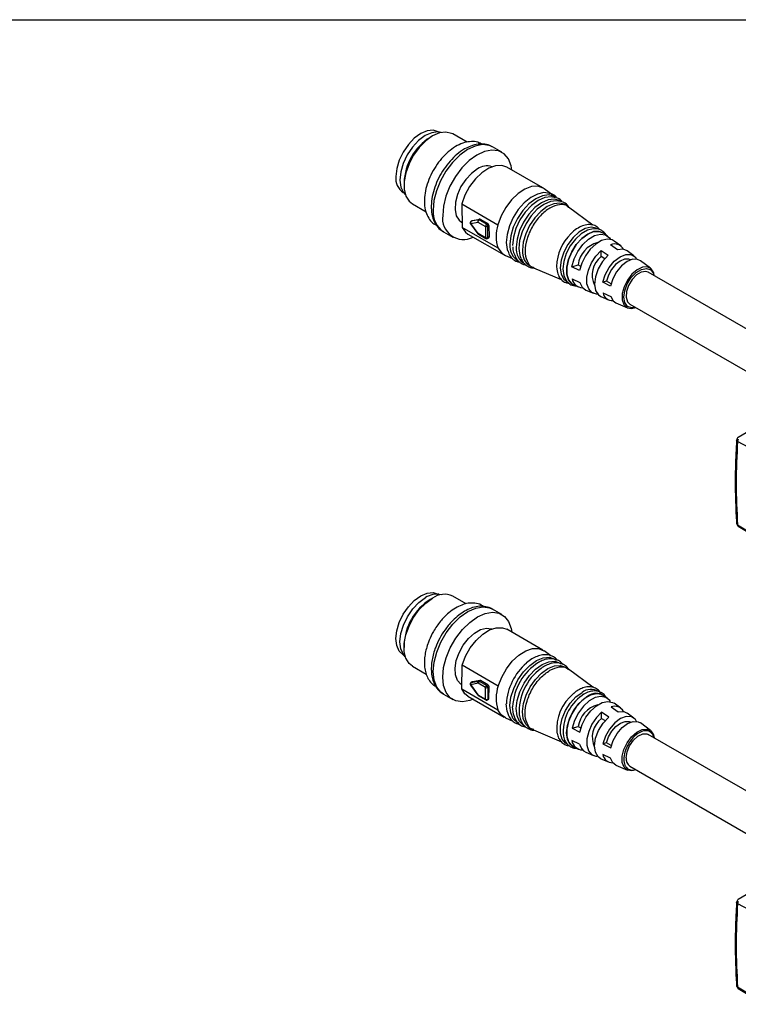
# Model space of a CAD drawing. Header units: millimetres. Extents: x 16 to 683, y 16 to 524.
# Tile 12 of 20: x 246 to 284, y 471 to 524. Entities that reach past the tile are written whole.
import ezdxf

# ---------------------------------------------------------------- set-up
doc = ezdxf.new("R2010")
doc.units = ezdxf.units.MM
doc.header["$LTSCALE"] = 2.5
doc.layers.add('TEXT', color=140, linetype='Continuous', lineweight=25)

msp = doc.modelspace()

# ---------------------------------------------------------------- linework, layer by layer
for p, q in [((268.314, 517.863), (268.287, 517.879)), ((267.982, 517.654), (267.854, 517.579)), ((269.829, 517.319), (269.063, 517.761)), ((271.692, 516.779), (271.187, 517.07)), ((273.881, 514.876), (271.946, 515.993)), ((266.455, 515.155), (266.455, 515.007)), ((274.411, 514.485), (273.95, 514.831)), ((266.412, 514.631), (266.439, 514.616)), ((266.902, 514.018), (267.634, 513.595)), ((269.543, 514.017), (271.478, 512.9)), ((269.543, 514.017), (269.56, 512.765)), ((275.261, 513.849), (275.144, 513.937)), ((276.553, 512.883), (275.261, 513.85)), ((270.102, 513.124), (270.039, 513.086)), ((270.039, 513.086), (270.048, 513.09)), ((270.435, 513.168), (270.048, 513.09)), ((270.048, 513.09), (270.111, 513.127)), ((270.102, 513.124), (270.111, 513.127)), ((270.111, 513.127), (270.498, 513.205)), ((270.498, 513.205), (270.435, 513.168)), ((270.47, 513.16), (270.533, 513.197)), ((270.872, 512.928), (270.47, 513.16)), ((270.533, 513.197), (270.935, 512.966)), ((269.532, 513.036), (269.556, 513.022)), ((271.495, 511.648), (269.56, 512.765)), ((270.013, 512.956), (270.408, 512.427)), ((270.021, 512.972), (270.408, 513.05)), ((270.416, 512.443), (270.021, 512.972)), ((270.408, 513.05), (270.809, 512.818)), ((270.809, 512.818), (270.817, 512.211)), ((270.935, 512.966), (270.872, 512.928)), ((270.936, 512.819), (270.999, 512.857)), ((270.944, 512.212), (270.936, 512.819)), ((270.999, 512.857), (271.007, 512.25)), ((268.562, 512.524), (269.067, 512.232)), ((269.875, 512.405), (271.81, 511.288)), ((270.817, 512.211), (270.416, 512.443)), ((270.435, 512.403), (270.836, 512.171)), ((270.926, 512.172), (270.989, 512.209)), ((271.007, 512.25), (270.944, 512.212)), ((277.342, 512.292), (277.132, 512.449)), ((278.042, 511.768), (277.691, 512.031)), ((276.994, 511.532), (277.373, 511.27)), ((276.998, 511.201), (276.994, 511.532)), ((277.878, 511.57), (277.499, 511.833)), ((278.746, 511.241), (278.393, 511.505)), ((271.884, 511.251), (272.259, 511.09)), ((277.195, 511.088), (276.998, 511.201)), ((278.559, 511.021), (278.557, 511.022)), ((279.638, 510.574), (279.095, 510.98)), ((273.255, 510.664), (273.389, 510.607)), ((273.389, 510.607), (274.862, 509.975)), ((274.611, 510.679), (274.622, 510.521)), ((275.432, 510.661), (275.772, 510.758)), ((275.844, 510.454), (275.432, 510.661)), ((275.772, 510.758), (275.902, 510.683)), ((275.44, 510.004), (275.852, 509.818)), ((288.143, 505.385), (279.52, 510.363)), ((275.537, 509.687), (275.778, 509.583)), ((276.179, 509.412), (276.582, 509.239)), ((277.287, 509.884), (277.09, 509.827)), ((277.502, 509.62), (277.09, 509.827)), ((277.53, 509.743), (277.287, 509.884)), ((276.985, 509.067), (277.391, 508.893)), ((277.097, 509.257), (277.509, 509.072)), ((277.791, 508.722), (278.414, 508.455)), ((278.538, 508.662), (286.178, 504.251)), ((284.976, 501.901), (284.333, 501.53)), ((285.765, 500.53), (284.296, 501.314)), ((284.296, 496.85), (285.765, 495.947)), ((284.328, 496.782), (284.33, 496.781)), ((284.33, 496.781), (285.72, 495.927)), ((268.314, 493.134), (268.287, 493.149)), ((267.982, 492.924), (267.854, 492.85)), ((269.775, 492.62), (269.063, 493.031)), ((271.692, 492.049), (271.187, 492.341)), ((273.881, 490.147), (271.946, 491.264)), ((266.455, 490.426), (266.455, 490.278)), ((274.303, 489.837), (273.95, 490.101)), ((266.412, 489.901), (266.439, 489.886)), ((274.587, 489.624), (274.575, 489.633)), ((274.869, 489.413), (274.86, 489.42)), ((266.902, 489.288), (267.639, 488.863)), ((269.543, 488.073), (269.56, 489.345)), ((271.495, 488.227), (269.56, 489.345)), ((275.261, 489.12), (275.144, 489.207)), ((276.547, 488.158), (275.261, 489.12)), ((270.416, 488.377), (270.021, 488.294)), ((270.104, 488.443), (270.041, 488.407)), ((270.05, 488.411), (270.041, 488.407)), ((270.05, 488.411), (270.042, 488.406)), ((270.05, 488.411), (270.445, 488.493)), ((270.113, 488.446), (270.05, 488.411)), ((270.113, 488.446), (270.104, 488.443)), ((270.508, 488.529), (270.113, 488.446)), ((270.817, 488.145), (270.416, 488.377)), ((270.445, 488.493), (270.508, 488.529)), ((270.543, 488.521), (270.48, 488.485)), ((270.48, 488.485), (270.881, 488.254)), ((270.945, 488.289), (270.543, 488.521)), ((269.532, 488.307), (269.546, 488.298)), ((269.543, 488.073), (271.478, 486.956)), ((270.012, 488.277), (270.399, 487.743)), ((270.021, 488.294), (270.408, 487.76)), ((270.809, 487.529), (270.817, 488.145)), ((270.881, 488.254), (270.945, 488.289)), ((270.944, 488.144), (270.936, 487.527)), ((271.007, 488.179), (270.944, 488.144)), ((270.999, 487.563), (271.007, 488.179)), ((268.562, 487.794), (269.067, 487.503)), ((269.875, 487.676), (271.81, 486.559)), ((270.408, 487.76), (270.809, 487.529)), ((270.427, 487.718), (270.828, 487.487)), ((270.916, 487.486), (270.979, 487.521)), ((270.936, 487.527), (270.999, 487.563)), ((277.342, 487.562), (277.132, 487.72)), ((278.042, 487.038), (277.691, 487.301)), ((277.02, 486.493), (277.024, 486.829)), ((277.402, 486.566), (277.024, 486.829)), ((277.529, 487.112), (277.907, 486.849)), ((278.746, 486.511), (278.393, 486.776)), ((271.884, 486.522), (272.279, 486.352)), ((277.02, 486.493), (277.214, 486.38)), ((278.559, 486.291), (278.557, 486.292)), ((279.638, 485.844), (279.095, 486.25)), ((273.255, 485.934), (273.389, 485.877)), ((273.389, 485.877), (274.882, 485.237)), ((275.44, 485.974), (275.777, 486.058)), ((275.44, 485.974), (275.852, 485.765)), ((275.777, 486.058), (275.91, 485.981)), ((275.844, 485.12), (275.432, 485.306)), ((277.293, 485.183), (277.097, 485.134)), ((277.538, 485.041), (277.293, 485.183)), ((288.143, 480.656), (279.52, 485.633)), ((275.213, 485.095), (275.223, 485.091)), ((275.537, 484.957), (275.778, 484.854)), ((276.179, 484.682), (276.582, 484.51)), ((277.097, 485.134), (277.509, 484.926)), ((276.985, 484.337), (277.391, 484.164)), ((277.502, 484.369), (277.09, 484.556)), ((277.791, 483.992), (278.414, 483.725)), ((278.538, 483.932), (286.178, 479.522)), ((284.976, 477.172), (284.333, 476.8)), ((284.296, 476.584), (285.765, 475.8)), ((285.765, 471.218), (284.296, 472.121)), ((284.33, 472.051), (284.328, 472.052)), ((284.33, 472.051), (285.72, 471.197))]:
    msp.add_line(p, q)
at = {"flags": 128}
for points in [[(268.287, 517.879), (268.012, 517.963), (267.693, 517.932), (267.349, 517.786), (267.006, 517.536), (266.687, 517.198), (266.412, 516.796), (266.201, 516.358), (266.069, 515.912), (266.024, 515.489)], [(268.437, 517.836), (268.266, 517.868), (267.935, 517.828), (267.581, 517.672), (267.229, 517.409), (266.902, 517.057), (266.623, 516.641), (266.411, 516.188), (266.28, 515.73), (266.238, 515.298), (266.29, 514.921), (266.431, 514.625), (266.524, 514.523)], [(269.063, 517.761), (268.996, 517.795), (268.693, 517.862), (268.348, 517.814), (267.983, 517.654), (267.617, 517.391), (267.273, 517.042), (266.969, 516.625), (266.725, 516.166), (266.554, 515.69), (266.466, 515.226), (266.466, 514.801), (266.554, 514.439), (266.725, 514.161), (266.902, 514.018)], [(271.187, 517.07), (271.01, 517.148), (270.655, 517.192), (270.261, 517.116), (269.847, 516.924), (269.435, 516.625), (269.044, 516.235), (268.696, 515.772), (268.406, 515.26), (268.191, 514.726), (268.059, 514.194), (268.019, 513.693)], [(272.222, 515.834), (272.183, 516.055), (272.04, 516.423), (271.814, 516.694), (271.515, 516.857), (271.16, 516.901), (270.766, 516.825), (270.352, 516.632), (269.94, 516.334), (269.549, 515.943), (269.201, 515.48), (268.911, 514.969), (268.696, 514.434), (268.564, 513.903), (268.524, 513.402)], [(270.38, 515.891), (270.056, 515.652), (269.757, 515.329), (269.503, 514.945), (269.315, 514.528), (269.205, 514.109), (269.183, 513.72), (269.25, 513.389), (269.4, 513.141), (269.532, 513.036)], [(271.946, 515.993), (271.679, 516.083), (271.345, 516.065), (270.984, 515.931), (270.619, 515.689), (270.272, 515.353), (269.965, 514.945), (269.716, 514.49), (269.543, 514.017)], [(273.95, 514.831), (273.899, 514.865), (273.614, 514.966), (273.28, 514.948), (272.92, 514.814), (272.554, 514.572), (272.207, 514.236), (271.9, 513.828), (271.652, 513.373), (271.478, 512.9)], [(274.275, 514.564), (274.23, 514.582), (273.927, 514.622), (273.588, 514.546), (273.233, 514.361), (272.886, 514.078), (272.567, 513.714), (272.297, 513.292), (272.092, 512.838), (271.967, 512.383), (271.927, 511.952)], [(274.575, 514.362), (274.495, 514.414), (274.202, 514.497), (273.862, 514.456), (273.499, 514.296), (273.138, 514.026), (272.803, 513.665), (272.516, 513.238), (272.299, 512.774), (272.164, 512.304), (272.122, 511.861)], [(274.554, 514.353), (274.324, 514.406), (273.988, 514.366), (273.628, 514.207), (273.27, 513.939), (272.938, 513.582), (272.654, 513.159), (272.438, 512.699), (272.305, 512.233), (272.263, 511.794)], [(274.86, 514.15), (274.781, 514.2), (274.494, 514.281), (274.162, 514.241), (273.807, 514.084), (273.453, 513.82), (273.125, 513.467), (272.845, 513.049), (272.632, 512.595), (272.5, 512.135), (272.459, 511.701)], [(274.833, 514.143), (274.615, 514.191), (274.286, 514.152), (273.934, 513.996), (273.584, 513.735), (273.259, 513.385), (272.981, 512.971), (272.77, 512.52), (272.639, 512.065), (272.598, 511.635)], [(275.144, 513.937), (275.067, 513.986), (274.787, 514.065), (274.462, 514.026), (274.114, 513.873), (273.768, 513.614), (273.448, 513.269), (273.173, 512.86), (272.965, 512.416), (272.836, 511.966), (272.795, 511.542)], [(269.56, 512.765), (269.743, 512.504), (269.875, 512.405)], [(270.013, 512.956), (270.013, 512.956), (270.013, 512.96), (270.016, 512.965), (270.021, 512.972)], [(276.851, 512.661), (276.736, 512.727), (276.458, 512.772), (276.141, 512.697), (275.811, 512.506), (275.494, 512.216), (275.216, 511.849), (274.999, 511.436), (274.862, 511.01), (274.815, 510.605), (274.862, 510.255), (274.999, 509.987), (275.213, 509.824)], [(276.751, 512.672), (276.576, 512.686), (276.262, 512.611), (275.935, 512.422), (275.622, 512.135), (275.347, 511.772), (275.133, 511.363), (274.997, 510.941), (274.95, 510.541), (274.997, 510.194), (275.133, 509.929), (275.166, 509.892)], [(270.408, 512.427), (270.407, 512.427), (270.408, 512.431), (270.411, 512.436), (270.416, 512.443)], [(275.567, 509.674), (275.424, 509.751), (275.25, 509.963), (275.16, 510.268), (275.16, 510.639), (275.25, 511.048), (275.424, 511.462), (275.668, 511.846), (275.961, 512.169), (276.279, 512.406), (276.598, 512.537), (276.891, 512.552), (277.134, 512.449), (277.158, 512.43)], [(277.132, 512.449), (276.89, 512.551), (276.598, 512.536), (276.279, 512.405), (275.961, 512.168), (275.668, 511.845), (275.425, 511.461), (275.251, 511.048), (275.16, 510.64), (275.16, 510.268), (275.251, 509.964), (275.425, 509.752), (275.537, 509.687)], [(275.432, 510.661), (275.554, 511.075), (275.757, 511.479), (276.023, 511.841), (276.329, 512.13), (276.65, 512.321), (276.959, 512.398), (277.231, 512.356), (277.441, 512.196), (277.493, 512.121)], [(277.691, 512.031), (277.583, 512.092), (277.321, 512.134), (277.022, 512.059), (276.711, 511.874), (276.415, 511.595), (276.158, 511.245), (275.962, 510.854), (275.844, 510.454)], [(271.495, 511.648), (271.678, 511.387), (271.884, 511.251)], [(271.927, 511.952), (271.977, 511.575), (272.002, 511.496)], [(272.598, 511.635), (272.65, 511.26), (272.701, 511.119)], [(276.809, 509.197), (276.742, 509.199), (276.505, 509.281), (276.333, 509.47), (276.24, 509.75), (276.236, 510.098), (276.319, 510.483), (276.484, 510.872), (276.715, 511.232), (276.994, 511.532)], [(278.393, 511.505), (278.178, 511.595), (277.878, 511.57)], [(277.373, 511.27), (277.077, 510.94), (276.841, 510.543), (276.691, 510.122), (276.643, 509.721), (276.701, 509.383), (276.86, 509.146), (276.985, 509.067)], [(277.09, 509.827), (277.215, 510.231), (277.425, 510.62), (277.699, 510.953), (278.007, 511.195), (278.317, 511.32), (278.595, 511.315), (278.812, 511.181), (278.893, 511.063)], [(278.557, 511.022), (278.474, 511.057), (278.254, 511.061), (278.01, 510.962), (277.767, 510.771), (277.551, 510.509), (277.385, 510.202), (277.287, 509.884)], [(279.095, 510.98), (278.949, 511.051), (278.682, 511.056), (278.384, 510.936), (278.088, 510.703), (277.824, 510.382), (277.622, 510.008), (277.502, 509.62)], [(279.842, 510.177), (279.807, 510.328), (279.674, 510.543), (279.466, 510.649), (279.206, 510.635), (278.922, 510.501), (278.644, 510.264), (278.403, 509.948), (278.226, 509.587), (278.13, 509.221), (278.127, 508.89), (278.217, 508.629), (278.39, 508.466), (278.627, 508.42), (278.86, 508.476)], [(278.213, 509.027), (278.258, 509.376), (278.396, 509.742), (278.61, 510.08), (278.875, 510.35), (279.159, 510.518), (279.427, 510.566), (279.647, 510.486), (279.793, 510.289), (279.824, 510.187)], [(279.52, 510.363), (279.386, 510.406), (279.147, 510.37), (278.891, 510.219), (278.655, 509.971), (278.469, 509.662), (278.359, 509.333), (278.339, 509.028), (278.412, 508.788), (278.538, 508.662)], [(275.852, 509.818), (275.979, 509.564), (276.179, 509.412)], [(277.509, 509.072), (277.637, 508.831), (277.791, 508.722)], [(278.842, 508.486), (278.632, 508.459), (278.412, 508.539), (278.266, 508.736), (278.213, 509.027)], [(266.412, 489.901), (266.412, 489.902), (266.201, 490.097), (266.069, 490.39), (266.024, 490.76), (266.069, 491.182), (266.201, 491.628), (266.412, 492.067), (266.687, 492.469), (267.006, 492.806), (267.349, 493.056), (267.693, 493.202), (268.012, 493.234), (268.287, 493.149)], [(266.524, 489.793), (266.421, 489.91), (266.285, 490.212), (266.238, 490.592), (266.285, 491.027), (266.421, 491.485), (266.638, 491.936), (266.92, 492.35), (267.249, 492.697), (267.602, 492.954)], [(266.902, 489.288), (266.725, 489.431), (266.554, 489.709), (266.466, 490.071), (266.466, 490.497), (266.554, 490.961), (266.725, 491.436), (266.969, 491.895), (267.273, 492.312), (267.617, 492.662), (267.983, 492.924)], [(268.562, 487.794), (268.424, 487.893), (268.202, 488.172), (268.065, 488.546), (268.019, 488.996), (268.065, 489.5), (268.202, 490.032), (268.424, 490.566), (268.718, 491.075), (269.069, 491.534), (269.462, 491.919), (269.875, 492.211), (270.288, 492.396), (270.68, 492.464), (271.032, 492.411), (271.187, 492.341)], [(270.151, 487.516), (269.967, 487.448), (269.575, 487.38), (269.223, 487.432), (268.929, 487.602), (268.708, 487.88), (268.57, 488.254), (268.524, 488.704), (268.57, 489.208), (268.708, 489.74), (268.929, 490.275), (269.223, 490.784), (269.575, 491.242), (269.967, 491.627), (270.38, 491.919), (270.793, 492.104), (271.185, 492.172), (271.537, 492.12), (271.831, 491.95), (272.052, 491.671), (272.189, 491.298), (272.222, 491.104)], [(269.532, 488.307), (269.503, 488.324), (269.315, 488.524), (269.205, 488.816), (269.183, 489.18), (269.25, 489.587), (269.4, 490.009), (269.623, 490.413), (269.902, 490.771), (270.217, 491.054), (270.543, 491.242), (270.858, 491.322), (271.137, 491.287), (271.157, 491.28)], [(269.56, 489.345), (269.743, 489.817), (269.999, 490.267), (270.312, 490.668), (270.662, 490.994), (271.028, 491.224), (271.387, 491.344), (271.716, 491.347), (271.946, 491.264)], [(271.495, 488.227), (271.678, 488.7), (271.934, 489.15), (272.247, 489.551), (272.597, 489.876), (272.964, 490.107), (273.322, 490.227), (273.651, 490.23), (273.93, 490.116), (273.95, 490.101)], [(272.602, 486.214), (272.516, 486.258), (272.299, 486.471), (272.164, 486.785), (272.122, 487.18), (272.175, 487.628), (272.32, 488.098), (272.546, 488.56), (272.839, 488.981), (273.179, 489.332), (273.542, 489.59), (273.903, 489.738), (274.238, 489.764), (274.524, 489.667), (274.575, 489.633)], [(272.928, 486.074), (272.845, 486.117), (272.632, 486.325), (272.5, 486.633), (272.459, 487.019), (272.511, 487.457), (272.652, 487.918), (272.874, 488.37), (273.161, 488.782), (273.493, 489.126), (273.848, 489.378), (274.202, 489.522), (274.53, 489.548), (274.81, 489.454), (274.86, 489.42)], [(273.255, 485.934), (273.173, 485.977), (272.965, 486.18), (272.836, 486.481), (272.795, 486.859), (272.846, 487.287), (272.985, 487.738), (273.202, 488.18), (273.482, 488.583), (273.807, 488.919), (274.155, 489.166), (274.501, 489.307), (274.821, 489.332), (275.096, 489.24), (275.144, 489.207)], [(269.875, 487.676), (269.716, 487.8), (269.543, 488.073)], [(275.213, 485.095), (275.099, 485.162), (274.92, 485.379), (274.827, 485.692), (274.827, 486.073), (274.92, 486.493), (275.099, 486.917), (275.348, 487.311), (275.649, 487.643), (275.976, 487.886)], [(275.537, 484.957), (275.328, 485.116), (275.195, 485.376), (275.149, 485.718), (275.195, 486.112), (275.328, 486.527), (275.539, 486.929), (275.81, 487.287), (276.118, 487.569), (276.44, 487.755), (276.749, 487.829), (277.019, 487.784), (277.132, 487.72)], [(270.399, 487.743), (270.399, 487.744), (270.399, 487.748), (270.402, 487.753), (270.408, 487.76)], [(271.972, 486.865), (271.967, 486.887), (271.927, 487.272)], [(276.279, 487.676), (275.961, 487.44), (275.668, 487.116), (275.424, 486.732), (275.25, 486.319), (275.16, 485.91), (275.16, 485.538), (275.25, 485.234), (275.424, 485.021), (275.567, 484.944)], [(277.493, 487.391), (277.458, 487.444), (277.255, 487.615), (276.99, 487.67), (276.683, 487.605), (276.362, 487.425), (276.053, 487.145), (275.782, 486.79), (275.572, 486.388), (275.44, 485.974)], [(275.852, 485.765), (275.979, 486.166), (276.182, 486.554), (276.445, 486.898), (276.743, 487.168), (277.054, 487.342), (277.35, 487.405), (277.607, 487.352), (277.691, 487.301)], [(271.884, 486.522), (271.652, 486.683), (271.478, 486.956)], [(272.308, 486.707), (272.305, 486.721), (272.263, 487.112)], [(277.024, 486.829), (276.742, 486.537), (276.505, 486.181), (276.333, 485.794), (276.24, 485.407), (276.236, 485.054), (276.319, 484.765), (276.484, 484.566), (276.715, 484.473), (276.809, 484.467)], [(277.907, 486.849), (278.203, 486.861), (278.393, 486.776)], [(276.985, 484.337), (276.841, 484.433), (276.691, 484.681), (276.643, 485.026), (276.701, 485.431), (276.86, 485.852), (277.102, 486.244), (277.402, 486.566)], [(278.893, 486.334), (278.828, 486.433), (278.618, 486.579), (278.344, 486.596), (278.036, 486.482), (277.726, 486.25), (277.448, 485.924), (277.231, 485.538), (277.097, 485.134)], [(277.293, 485.183), (277.398, 485.501), (277.569, 485.805), (277.789, 486.063), (278.033, 486.246), (278.276, 486.335), (278.492, 486.322), (278.557, 486.292)], [(277.509, 484.926), (277.637, 485.314), (277.847, 485.685), (278.114, 485.999), (278.412, 486.222), (278.708, 486.331), (278.971, 486.315), (279.095, 486.25)], [(278.86, 483.747), (278.644, 483.692), (278.403, 483.73), (278.226, 483.885), (278.13, 484.141), (278.127, 484.468), (278.217, 484.833), (278.39, 485.195), (278.627, 485.515), (278.903, 485.759), (279.187, 485.9), (279.45, 485.922), (279.662, 485.824), (279.801, 485.616), (279.842, 485.448)], [(278.335, 484.382), (278.382, 484.699), (278.516, 485.027), (278.72, 485.322), (278.965, 485.544), (279.219, 485.664), (279.448, 485.664), (279.52, 485.633)], [(277.791, 483.992), (277.622, 484.12), (277.502, 484.369)]]:
    msp.add_lwpolyline(points, dxfattribs=at)
for centre, radius, start, end in [((269.456, 515.039), 3.003, 122.2243, 177.781), ((270.887, 515.175), 0.877, 72.0315, 125.2975), ((266.912, 515.374), 0.896, 172.6245, 236.0633), ((269.284, 513.57), 1.271, 174.4431, 235.404), ((269.631, 513.237), 1.119, 171.5361, 297.6732), ((270.085, 513.009), 0.0893, 120.7382, 180), ((270.104, 513.015), 0.0933, 126.7506, 207.5309), ((270.491, 513.093), 0.0933, 126.7506, 207.5309), ((270.545, 513.045), 0.137, 123.0989, 177.8964), ((270.442, 513.116), 0.0518, 56.812, 97.6699), ((270.505, 513.154), 0.0518, 56.812, 97.6699), ((270.085, 513.009), 0.0893, 180, 216.7192), ((270.946, 512.813), 0.137, 123.0989, 177.8964), ((270.871, 512.939), 0.135, 242.7196, 298.2719), ((270.797, 512.811), 0.139, 3.4954, 57.5035), ((270.86, 512.848), 0.139, 3.4954, 57.5035), ((273.256, 512.297), 1.877, 161.2668, 200.2373), ((270.479, 512.48), 0.0893, 216.7192, 240.0027), ((270.46, 512.439), 0.0442, 175.1994, 234.6477), ((270.879, 512.332), 0.135, 242.7196, 298.2719), ((270.861, 512.207), 0.0442, 175.1994, 234.6477), ((270.88, 512.249), 0.0893, 240.0027, 300.7382), ((270.9, 512.207), 0.0439, 306.52, 6.5321), ((270.963, 512.245), 0.0439, 306.52, 6.5321), ((277.196, 510.579), 2.587, 134.6266, 177.7916), ((273.023, 511.749), 0.909, 172.9226, 242.3567), ((273.341, 511.592), 0.889, 172.9226, 242.3567), ((273.659, 511.434), 0.87, 172.9226, 242.3567), ((277.147, 510.603), 1.384, 103.9638, 173.5534), ((277.71, 511.322), 0.553, 29.3515, 112.4444), ((277.771, 510.216), 1.252, 128.1139, 205.8744), ((276.01, 510.119), 0.581, 191.4972, 269.2148), ((277.591, 509.357), 0.503, 191.4129, 273.0938), ((284.422, 501.375), 0.179, 119.9914, 180), ((317.873, 499.082), 33.651, 176.1973, 183.8027), ((284.561, 501.298), 0.265, 149.1556, 176.6629), ((284.422, 496.934), 0.179, 180, 238.4327), ((284.375, 496.846), 0.0791, 176.8251, 233.949), ((268.188, 492.109), 1.028, 75.9687, 124.7112), ((268.611, 492.086), 1.048, 64.4571, 126.8534), ((269.456, 490.309), 3.003, 122.2243, 177.781), ((275.042, 487.095), 3.119, 130.8942, 176.746), ((275.24, 486.969), 2.98, 122.2657, 177.2486), ((275.48, 486.853), 2.87, 126.1813, 183.3368), ((270.104, 488.336), 0.0924, 125.7638, 206.7812), ((270.553, 488.369), 0.137, 122.1035, 176.9012), ((270.452, 488.442), 0.0515, 56.9378, 98.3509), ((270.515, 488.478), 0.0515, 56.9378, 98.3509), ((270.954, 488.138), 0.137, 122.1035, 176.9012), ((270.882, 488.268), 0.139, 242.5007, 296.5003), ((270.808, 488.14), 0.135, 1.724, 57.2846), ((270.871, 488.175), 0.135, 1.724, 57.2846), ((273.341, 487.568), 1.961, 160.3438, 198.1746), ((277.049, 485.94), 2.425, 129.0093, 185.5271), ((276.447, 487.254), 0.788, 59.211, 126.728), ((276.734, 487.111), 0.725, 54.2618, 128.8366), ((270.874, 487.652), 0.139, 242.5007, 296.5003), ((270.854, 487.523), 0.0447, 172.8771, 234.6079), ((270.891, 487.523), 0.045, 304.1756, 5.3945), ((270.954, 487.559), 0.045, 304.195, 5.3927), ((277.36, 485.768), 2.394, 125.2386, 185.2621), ((277.137, 485.884), 1.371, 103.7015, 172.7411), ((277.714, 486.598), 0.547, 29.0646, 109.8079), ((277.789, 485.485), 1.268, 127.3532, 205.4756), ((276.014, 485.398), 0.59, 188.9656, 268.8257), ((276.423, 485.217), 0.587, 189.4944, 245.4828), ((277.593, 484.633), 0.509, 188.7728, 272.792), ((278.793, 484.318), 0.462, 172.0769, 236.6109), ((284.422, 476.646), 0.179, 119.9914, 180), ((317.873, 474.352), 33.651, 176.1973, 183.8027), ((284.561, 476.569), 0.265, 149.1556, 176.6629), ((284.422, 472.204), 0.179, 180, 238.4327), ((284.375, 472.116), 0.0791, 176.8251, 233.949)]:
    msp.add_arc(centre, radius, start, end)
for points, knots in [([(270.633, 517.212), (270.559, 517.251), (270.382, 517.343), (270.054, 517.369), (269.683, 517.311), (269.299, 517.151), (268.914, 516.896), (268.547, 516.555), (268.217, 516.146), (267.939, 515.689), (267.726, 515.203), (267.589, 514.718), (267.547, 514.374), (267.542, 514.114), (267.556, 513.851), (267.633, 513.51), (267.81, 513.184), (267.998, 512.969), (268.144, 512.901), (268.189, 512.881)], [0, 0, 0, 0, 0.045655, 0.108112, 0.171914, 0.238917, 0.308459, 0.378746, 0.448838, 0.518768, 0.588781, 0.659105, 0.726223, 0.740094, 0.778201, 0.850119, 0.912926, 0.973266, 1, 1, 1, 1]), ([(269.696, 516.958), (269.624, 516.914), (269.418, 516.786), (269.091, 516.507), (268.739, 516.11), (268.434, 515.657), (268.188, 515.169), (268.013, 514.664), (267.916, 514.162), (267.906, 513.681), (267.984, 513.256), (268.148, 512.909), (268.343, 512.66), (268.507, 512.57), (268.571, 512.535)], [0, 0, 0, 0, 0.049318, 0.14124, 0.232883, 0.324257, 0.415604, 0.507215, 0.599413, 0.692557, 0.78671, 0.869815, 0.949421, 1, 1, 1, 1]), ([(271.166, 517.073), (271.15, 517.085), (271.039, 517.167), (270.777, 517.223), (270.411, 517.229), (270.044, 517.138), (269.807, 517.016), (269.696, 516.958)], [0, 0, 0, 0, 0.041865, 0.285324, 0.527724, 0.77896, 1, 1, 1, 1]), ([(274.648, 514.332), (274.609, 514.382), (274.537, 514.474), (274.431, 514.514), (274.382, 514.533)], [0, 0, 0, 0, 0.539144, 1, 1, 1, 1]), ([(274.916, 514.137), (274.867, 514.197), (274.797, 514.282), (274.695, 514.315), (274.664, 514.325)], [0, 0, 0, 0, 0.6996166, 1, 1, 1, 1]), ([(275.249, 513.833), (275.233, 513.853), (275.124, 513.989), (274.772, 514.005), (274.263, 513.841), (273.739, 513.416), (273.298, 512.821), (273.003, 512.142), (272.897, 511.475), (273.009, 510.952), (273.2, 510.655), (273.371, 510.629), (273.397, 510.625)], [0, 0, 0, 0, 0.020784, 0.140582, 0.26038, 0.380177, 0.499975, 0.619773, 0.739571, 0.859369, 0.979167, 1, 1, 1, 1]), ([(275.271, 513.843), (275.263, 513.859), (275.206, 513.972), (275.087, 514.073), (274.963, 514.111), (274.939, 514.119)], [0, 0, 0, 0, 0.111288, 0.825724, 1, 1, 1, 1]), ([(276.923, 512.633), (276.895, 512.672), (276.81, 512.79), (276.59, 512.895), (276.302, 512.927), (275.993, 512.858), (275.681, 512.686), (275.463, 512.528), (275.369, 512.415), (275.366, 512.412)], [0, 0, 0, 0, 0.086615, 0.266416, 0.440735, 0.617811, 0.803697, 0.994459, 1, 1, 1, 1]), ([(277.265, 512.349), (277.265, 512.35), (277.231, 512.438), (277.084, 512.556), (276.923, 512.668), (276.82, 512.672), (276.813, 512.673)], [0, 0, 0, 0, 0.001627, 0.469457, 0.966566, 1, 1, 1, 1]), ([(272.272, 511.721), (272.278, 511.615), (272.287, 511.45), (272.352, 511.324), (272.375, 511.278)], [0, 0, 0, 0, 0.6431933, 1, 1, 1, 1]), ([(272.017, 511.491), (272.031, 511.44), (272.075, 511.285), (272.238, 511.089), (272.448, 510.931), (272.609, 510.906), (272.665, 510.898)], [0, 0, 0, 0, 0.154905, 0.475851, 0.817558, 1, 1, 1, 1]), ([(272.375, 511.278), (272.399, 511.216), (272.46, 511.056), (272.651, 510.877), (272.845, 510.761), (272.973, 510.754), (272.997, 510.752)], [0, 0, 0, 0, 0.218855, 0.558414, 0.918368, 1, 1, 1, 1]), ([(272.718, 511.104), (272.752, 511.029), (272.833, 510.853), (273.06, 510.682), (273.267, 510.592), (273.388, 510.599), (273.405, 510.6)], [0, 0, 0, 0, 0.259582, 0.611112, 0.946277, 1, 1, 1, 1]), ([(274.623, 510.524), (274.645, 510.412), (274.687, 510.199), (274.858, 509.955), (275.06, 509.803), (275.216, 509.783), (275.273, 509.776)], [0, 0, 0, 0, 0.290647, 0.554743, 0.837086, 1, 1, 1, 1]), ([(275.206, 509.839), (275.224, 509.817), (275.301, 509.719), (275.464, 509.641), (275.609, 509.637), (275.658, 509.635)], [0, 0, 0, 0, 0.168002, 0.723233, 1, 1, 1, 1]), ([(284.244, 501.387), (284.227, 501.089), (284.178, 500.228), (284.159, 498.861), (284.194, 497.68), (284.235, 497.051), (284.244, 496.922)], [0, 0, 0, 0, 0.193465, 0.561065, 0.909371, 1, 1, 1, 1]), ([(284.245, 496.922), (284.247, 496.909), (284.252, 496.881), (284.281, 496.861), (284.296, 496.85)], [0, 0, 0, 0, 0.472484, 1, 1, 1, 1]), ([(270.707, 492.479), (270.669, 492.507), (270.532, 492.607), (270.247, 492.672), (269.891, 492.666), (269.544, 492.571), (269.194, 492.4), (268.878, 492.173), (268.613, 491.925), (268.397, 491.683), (268.207, 491.431), (267.994, 491.094), (267.835, 490.771), (267.707, 490.434), (267.622, 490.147), (267.559, 489.814), (267.536, 489.48), (267.559, 489.152), (267.634, 488.841), (267.769, 488.56), (267.94, 488.337), (268.088, 488.248), (268.148, 488.212)], [0, 0, 0, 0, 0.02583, 0.091215, 0.151821, 0.212185, 0.269744, 0.333984, 0.382649, 0.421047, 0.465038, 0.507585, 0.57738, 0.605631, 0.651976, 0.699213, 0.749168, 0.800656, 0.853401, 0.907221, 0.962482, 1, 1, 1, 1]), ([(271.234, 492.302), (271.215, 492.318), (271.101, 492.409), (270.843, 492.483), (270.488, 492.507), (270.13, 492.434), (269.785, 492.289), (269.454, 492.081), (269.166, 491.842), (268.923, 491.589), (268.676, 491.292), (268.526, 491.052), (268.431, 490.901)], [0, 0, 0, 0, 0.0258073, 0.1477673, 0.2639152, 0.3807957, 0.4940749, 0.6000535, 0.7104063, 0.7926257, 0.8695689, 1, 1, 1, 1]), ([(268.431, 490.901), (268.346, 490.739), (268.225, 490.512), (268.093, 490.166), (268.004, 489.872), (267.936, 489.53), (267.907, 489.186), (267.924, 488.847), (267.992, 488.525), (268.119, 488.231), (268.302, 487.974), (268.472, 487.859), (268.555, 487.803)], [0, 0, 0, 0, 0.1373582, 0.1929658, 0.2842293, 0.3773052, 0.4757514, 0.5771941, 0.6810907, 0.7870333, 0.8955127, 1, 1, 1, 1]), ([(274.662, 489.6), (274.659, 489.605), (274.607, 489.687), (274.442, 489.802), (274.174, 489.904), (273.87, 489.902), (273.577, 489.824), (273.288, 489.677), (273.09, 489.544), (272.991, 489.45), (272.984, 489.443)], [0, 0, 0, 0, 0.00953, 0.167171, 0.346798, 0.514749, 0.675989, 0.825376, 0.986779, 1, 1, 1, 1]), ([(274.951, 489.376), (274.942, 489.391), (274.883, 489.482), (274.707, 489.602), (274.435, 489.694), (274.133, 489.681), (273.867, 489.608), (273.706, 489.517), (273.64, 489.48)], [0, 0, 0, 0, 0.036686, 0.233424, 0.459645, 0.667373, 0.865507, 1, 1, 1, 1]), ([(275.246, 489.147), (275.229, 489.173), (275.161, 489.276), (274.973, 489.401), (274.696, 489.483), (274.395, 489.463), (274.113, 489.367), (273.905, 489.262), (273.799, 489.177), (273.775, 489.158)], [0, 0, 0, 0, 0.059835, 0.235379, 0.439236, 0.622612, 0.7963, 0.954559, 1, 1, 1, 1]), ([(273.397, 485.896), (273.371, 485.9), (273.2, 485.926), (273.009, 486.223), (272.897, 486.746), (273.003, 487.413), (273.298, 488.089), (273.739, 488.698), (274.087, 488.945), (274.26, 489.068)], [0, 0, 0, 0, 0.028165, 0.190138, 0.35211, 0.514083, 0.676055, 0.838028, 1, 1, 1, 1]), ([(274.26, 489.068), (274.431, 489.141), (274.773, 489.288), (275.124, 489.259), (275.233, 489.123), (275.249, 489.103)], [0, 0, 0, 0, 0.460093, 0.920185, 1, 1, 1, 1]), ([(270.042, 488.406), (270.034, 488.402), (270.019, 488.393), (270.003, 488.37), (269.994, 488.341), (269.995, 488.307), (270.007, 488.287), (270.012, 488.277)], [0, 0, 0, 0, 0.171605, 0.335325, 0.55288, 0.776072, 1, 1, 1, 1]), ([(270.416, 488.377), (270.414, 488.381), (270.411, 488.389), (270.409, 488.4), (270.407, 488.413), (270.407, 488.428), (270.411, 488.451), (270.422, 488.477), (270.437, 488.488), (270.445, 488.493)], [0, 0, 0, 0, 0.09883, 0.179078, 0.240748, 0.382019, 0.501329, 0.772631, 1, 1, 1, 1]), ([(277.042, 487.714), (277.019, 487.766), (276.962, 487.895), (276.802, 488.057), (276.569, 488.173), (276.298, 488.195), (276.03, 488.137), (275.774, 488.013), (275.601, 487.901), (275.516, 487.821), (275.509, 487.815)], [0, 0, 0, 0, 0.0958726, 0.2386418, 0.3981951, 0.5566431, 0.7086756, 0.8449625, 0.9878396, 1, 1, 1, 1]), ([(277.254, 487.628), (277.247, 487.642), (277.203, 487.73), (277.06, 487.854), (276.826, 487.962), (276.554, 487.972), (276.276, 487.896), (276.078, 487.804), (275.976, 487.723), (275.967, 487.716)], [0, 0, 0, 0, 0.032879, 0.207449, 0.404647, 0.596885, 0.77915, 0.98005, 1, 1, 1, 1]), ([(270.427, 487.718), (270.426, 487.719), (270.419, 487.72), (270.411, 487.734), (270.409, 487.751), (270.408, 487.76)], [0, 0, 0, 0, 0.01868, 0.50934, 1, 1, 1, 1]), ([(270.828, 487.487), (270.828, 487.487), (270.834, 487.482), (270.85, 487.477), (270.864, 487.475), (270.871, 487.475)], [0, 0, 0, 0, 0.026446, 0.519102, 1, 1, 1, 1]), ([(270.871, 487.475), (270.883, 487.476), (270.899, 487.477), (270.913, 487.484), (270.916, 487.486)], [0, 0, 0, 0, 0.751659, 1, 1, 1, 1]), ([(271.976, 486.861), (271.998, 486.786), (272.047, 486.621), (272.189, 486.412), (272.397, 486.229), (272.581, 486.18), (272.678, 486.154)], [0, 0, 0, 0, 0.207121, 0.451101, 0.711009, 1, 1, 1, 1]), ([(272.312, 486.702), (272.336, 486.625), (272.386, 486.46), (272.532, 486.254), (272.729, 486.086), (272.897, 486.046), (272.977, 486.026)], [0, 0, 0, 0, 0.223174, 0.478017, 0.750605, 1, 1, 1, 1]), ([(272.621, 486.691), (272.627, 486.645), (272.645, 486.508), (272.727, 486.307), (272.874, 486.091), (273.097, 485.932), (273.29, 485.857), (273.406, 485.865), (273.415, 485.866)], [0, 0, 0, 0, 0.097186, 0.295841, 0.502025, 0.723561, 0.980828, 1, 1, 1, 1]), ([(274.642, 485.706), (274.651, 485.655), (274.677, 485.521), (274.776, 485.332), (274.945, 485.154), (275.121, 485.052), (275.242, 485.046), (275.27, 485.044)], [0, 0, 0, 0, 0.142916, 0.381263, 0.632276, 0.912798, 1, 1, 1, 1]), ([(279.807, 485.468), (279.803, 485.503), (279.79, 485.597), (279.715, 485.699), (279.611, 485.79), (279.481, 485.837), (279.291, 485.841), (279.029, 485.749), (278.768, 485.54), (278.578, 485.316), (278.448, 485.119), (278.342, 484.907), (278.243, 484.631), (278.193, 484.3), (278.243, 484.027), (278.342, 483.864), (278.448, 483.775), (278.578, 483.731), (278.704, 483.716), (278.792, 483.753), (278.825, 483.767)], [0, 0, 0, 0, 0.028668, 0.077359, 0.126089, 0.174779, 0.223509, 0.313036, 0.402562, 0.451253, 0.499983, 0.548673, 0.597404, 0.68693, 0.776456, 0.825147, 0.873877, 0.922568, 0.971298, 1, 1, 1, 1]), ([(274.982, 485.548), (274.992, 485.495), (275.02, 485.36), (275.123, 485.174), (275.297, 485.001), (275.488, 484.904), (275.622, 484.904), (275.662, 484.904)], [0, 0, 0, 0, 0.144784, 0.371865, 0.611975, 0.883207, 1, 1, 1, 1]), ([(284.244, 476.657), (284.227, 476.36), (284.178, 475.498), (284.159, 474.132), (284.194, 472.951), (284.235, 472.322), (284.244, 472.192)], [0, 0, 0, 0, 0.193465, 0.561065, 0.909371, 1, 1, 1, 1]), ([(284.296, 476.584), (284.291, 476.587), (284.281, 476.593), (284.268, 476.604), (284.256, 476.617), (284.246, 476.634), (284.244, 476.647), (284.244, 476.654)], [0, 0, 0, 0, 0.158517, 0.316887, 0.480231, 0.728629, 1, 1, 1, 1]), ([(284.296, 472.121), (284.281, 472.131), (284.252, 472.152), (284.247, 472.179), (284.245, 472.192)], [0, 0, 0, 0, 0.527516, 1, 1, 1, 1])]:
    msp.add_open_spline(points, degree=3, knots=knots)
msp.add_open_spline([(284.296, 501.314), (284.263, 501.333), (284.244, 501.358), (284.244, 501.383)], degree=3)
at = {"layer": 'TEXT'}
msp.add_line((15.875, 523.875), (682.625, 523.875), dxfattribs=at)

doc.saveas('drawing.dxf')
